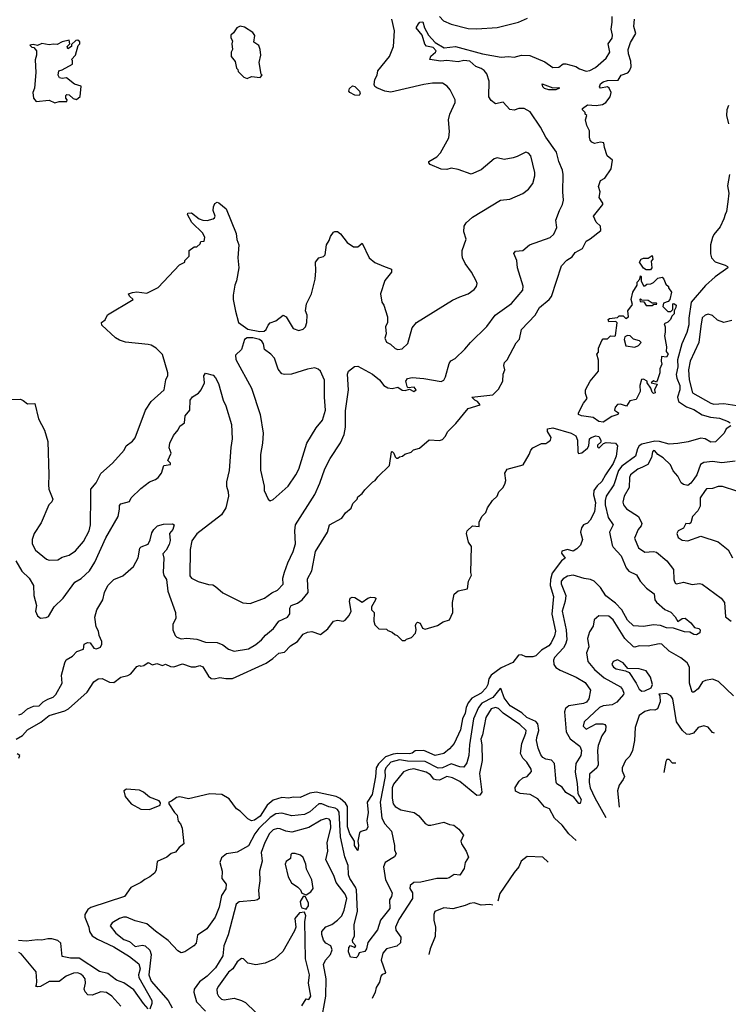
# Model space of a CAD drawing. Extents: x 2239805 to 2396427, y 665731 to 772158.
# Tile 214 of 256: x 2363810 to 2368746, y 678149 to 685002. Entities that reach past the tile are written whole.
import ezdxf

# ---------------------------------------------------------------- set-up
doc = ezdxf.new("R2010")
doc.units = 0

msp = doc.modelspace()

# ---------------------------------------------------------------- linework, layer by layer
at = {"layer": '0CON05XD'}
for points in [[(2363718.3, 682358.3), (2363815, 682360), (2363835, 682352.5), (2363865, 682327.5), (2363915, 682330), (2363941.2, 682225), (2363983.9, 682143.9), (2364006.7, 682065), (2364013.3, 681835), (2364010, 681765), (2364013.3, 681735), (2364040, 681665), (2364033.6, 681646.4), (2364013.8, 681625), (2363960.7, 681499.3), (2363910, 681425), (2363897, 681383), (2363896.7, 681355), (2363920.5, 681310.5), (2363996.1, 681246.1), (2364015, 681240), (2364075, 681243.3), (2364105, 681260), (2364155.9, 681274.1), (2364200, 681305), (2364255, 681370), (2364293.8, 681445), (2364303.8, 681485), (2364305, 681680), (2364306.2, 681735), (2364342.3, 681777.7), (2364376.4, 681843.6), (2364457.5, 681915), (2364537.5, 682005), (2364552.5, 682035), (2364595, 682067.5), (2364615, 682092.5), (2364685.8, 682284.2), (2364725.8, 682344.2), (2364816.2, 682425), (2364829.2, 682495), (2364841.4, 682525), (2364841.4, 682545), (2364805, 682672.5), (2364760, 682715), (2364725, 682736.2), (2364705, 682741.2), (2364547, 682757), (2364505, 682772.5), (2364477, 682787), (2364382.5, 682875), (2364380, 682895), (2364406.4, 682913.6), (2364422, 682948), (2364600, 683055), (2364575, 683077.5), (2364567.5, 683095), (2364595, 683103.8), (2364625, 683108.6), (2364695, 683098.8), (2364775, 683137.5), (2364923.6, 683296.4), (2364960, 683315), (2364960, 683325), (2364990, 683355), (2364990, 683395), (2365025, 683420), (2365045, 683420), (2365068.3, 683441.7), (2365071.7, 683458.3), (2365095, 683460), (2365100, 683485), (2365085, 683516.2), (2365009.7, 683589.7), (2364980, 683645), (2364982.5, 683655), (2365007.7, 683657.7), (2365061.2, 683615), (2365085, 683605.6), (2365115, 683604.4), (2365157.5, 683615), (2365168.1, 683621.9), (2365170.8, 683635), (2365157.5, 683675), (2365159.7, 683700.3), (2365168.3, 683721.7), (2365185, 683732), (2365197.9, 683727.9), (2365247.5, 683685), (2365317.5, 683515), (2365323, 683473), (2365337.5, 683435), (2365330, 683345), (2365336.2, 683275), (2365320, 683185), (2365308, 683155), (2365298, 683085), (2365298, 683055), (2365314.3, 682974.3), (2365334.3, 682894.3), (2365398.3, 682848.3), (2365481.9, 682831.9), (2365513.8, 682835), (2365526.9, 682845), (2365540, 682875), (2365555, 682891.4), (2365595, 682905.5), (2365645, 682945.8), (2365665.7, 682935), (2365715, 682852), (2365755, 682839.2), (2365785, 682848.8), (2365800, 682865), (2365810, 682895), (2365812, 682945), (2365802, 682975), (2365808, 683025), (2365842, 683095), (2365868.8, 683195), (2365873.8, 683255), (2365870, 683315), (2365895, 683343.8), (2365925.9, 683354.1), (2365937.5, 683365), (2365946.7, 683435), (2365966.2, 683465), (2365975, 683492.5), (2365995, 683522.5), (2366005, 683527.5), (2366025, 683526.7), (2366045, 683512.5), (2366090.5, 683450.5), (2366135, 683421.2), (2366165, 683421.2), (2366195, 683446.7), (2366243.6, 683343.6), (2366285, 683312.5), (2366345, 683287.5), (2366400, 683265), (2366400, 683245), (2366353, 683187), (2366323, 683093), (2366333.3, 683035), (2366346.7, 683015), (2366373, 682933), (2366373.3, 682895), (2366358.8, 682865), (2366362.5, 682815), (2366353.3, 682785), (2366365, 682757.5), (2366393.6, 682743.6), (2366425, 682713.3), (2366445, 682706.2), (2366475, 682710), (2366515, 682747.5), (2366545, 682857.5), (2366575, 682893.8), (2366825, 683048.8), (2366876.1, 683073.9), (2366935, 683093.3), (2366975.9, 683124.1), (2366992.5, 683145), (2366996.7, 683165), (2366990, 683185), (2366956.7, 683245), (2366914.1, 683304.1), (2366893.8, 683345), (2366891.2, 683365), (2366892, 683395), (2366920, 683475), (2366903.3, 683525), (2366906.7, 683565), (2366920.7, 683589.3), (2366965, 683627.5), (2367160, 683745), (2367225, 683753.3), (2367315, 683792.5), (2367355, 683822.5), (2367385, 683862.5), (2367398.8, 683915), (2367398.3, 683938.3), (2367370, 684055), (2367355, 684072.5), (2367335, 684080), (2367275, 684048.8), (2367248.3, 684041.7), (2367185, 684030), (2367135, 684040), (2367116.1, 684033.9), (2367025, 683957.5), (2366955, 683927.5), (2366865, 683960), (2366815, 683967.5), (2366785, 683960), (2366745, 683962.5), (2366670, 683995), (2366660, 684005), (2366660, 684015), (2366715, 684047.5), (2366742.5, 684075), (2366800.3, 684179.7), (2366804.3, 684225), (2366797.5, 684305), (2366807.5, 684345), (2366843.8, 684425), (2366844, 684445), (2366808.8, 684515), (2366788.8, 684538.8), (2366755, 684559.4), (2366685, 684559.5), (2366625, 684552), (2366395, 684496.7), (2366353.6, 684503.6), (2366298.3, 684528.3), (2366285, 684537.5), (2366280.3, 684550.3), (2366283.2, 684586.8), (2366300, 684615), (2366303.9, 684646.1), (2366386.7, 684745), (2366413.3, 684815), (2366420, 684925), (2366403.3, 685005)], [(2364506, 681595), (2364505, 681620), (2364515, 681633.3), (2364575, 681647.5), (2364587.5, 681675), (2364655, 681740), (2364713.3, 681785), (2364755, 681801.2), (2364775, 681816.2), (2364798.8, 681845), (2364815, 681900), (2364860, 681905), (2364860, 681915), (2364842.5, 681935), (2364866.2, 681985), (2364851.7, 682021.7), (2364856.1, 682053.9), (2364881.7, 682108.3), (2364913.6, 682146.4), (2364925, 682172.5), (2364957.5, 682195), (2364963.3, 682245), (2364996, 682285), (2364997.5, 682355), (2365014.1, 682375.9), (2365055, 682403.3), (2365073.6, 682426.4), (2365096.7, 682475), (2365093, 682523), (2365105, 682542.5), (2365157, 682527), (2365175, 682510), (2365195, 682470), (2365227.5, 682355), (2365246.7, 682315), (2365286.7, 682185), (2365290, 682085), (2365280, 682025), (2365268.8, 681865), (2365250, 681785), (2365250, 681755), (2365263.3, 681715), (2365263.8, 681685), (2365247.1, 681605), (2365216.7, 681555), (2365045, 681423.8), (2365010, 681375), (2364998, 681315), (2364995, 681130), (2365007.5, 681115), (2365052.3, 681092.3), (2365125, 681070), (2365155, 681067.5), (2365175, 681057.5), (2365225, 681012.5), (2365365, 680942.5), (2365415, 680937.5), (2365515, 680976.7), (2365566.4, 681013.6), (2365605, 681032.5), (2365645, 681072.5), (2365644.1, 681115.9), (2365654.2, 681155.8), (2365677.4, 681222.6), (2365715, 681300), (2365731.9, 681355), (2365726, 681445), (2365731.2, 681485), (2365866.4, 681696.4), (2365901.9, 681775), (2365935, 681876.7), (2365972.4, 681947.6), (2366045, 682056.7), (2366070.8, 682115), (2366080, 682165), (2366079.3, 682280.7), (2366100, 682425), (2366092.5, 682535), (2366100, 682555), (2366141.4, 682588.6), (2366165, 682590.8), (2366267.5, 682535), (2366315.9, 682495.9), (2366346.7, 682455), (2366375, 682438.8), (2366405, 682436.2), (2366445, 682444), (2366475, 682424), (2366495, 682421.2), (2366525, 682430), (2366555, 682413.3), (2366572.5, 682425), (2366557.5, 682445), (2366515, 682440), (2366509.3, 682449.3), (2366498.8, 682485), (2366512.5, 682505), (2366545, 682510.5), (2366625, 682505.4), (2366745, 682483.5), (2366765, 682492), (2366777.1, 682517.1), (2366802, 682608), (2366812.5, 682627.5), (2366842.5, 682645), (2366911.7, 682708.3), (2366950, 682755), (2367064.2, 682865.8), (2367123.3, 682945), (2367235, 683027.5), (2367315, 683120), (2367317.5, 683147.5), (2367278, 683275), (2367274, 683325), (2367251.2, 683375), (2367265, 683392), (2367315, 683396), (2367362.5, 683435), (2367505, 683487.1), (2367530, 683510), (2367550.8, 683555), (2367544.4, 683605.6), (2367570, 683675), (2367592, 683715), (2367598, 683745), (2367592.5, 683805), (2367596.2, 683925), (2367591.4, 683955), (2367564.6, 684014.6), (2367550.6, 684080.6), (2367474.2, 684185), (2367436.9, 684255), (2367365, 684361.2), (2367325, 684383.3), (2367287, 684383), (2367255, 684372.5), (2367225, 684377.5), (2367177, 684427), (2367125, 684417.5), (2367095, 684440), (2367079.2, 684465), (2367079.4, 684575), (2367064, 684625), (2367045, 684648.8), (2367025, 684663.3), (2366987, 684677), (2366945, 684714.4), (2366905, 684718.8), (2366865, 684709.7), (2366785, 684719), (2366743.3, 684713.3), (2366666.7, 684725), (2366675, 684749.2), (2366707.5, 684775), (2366712, 684785), (2366689.4, 684809.4), (2366645, 684818.5), (2366631.5, 684831.5), (2366614.3, 684894.3), (2366571.2, 684945), (2366587.6, 684972.4), (2366598, 684985), (2366617.4, 684987.4), (2366628.9, 684945), (2366658.5, 684895), (2366704.1, 684844.1), (2366766.3, 684806.3), (2366845, 684814.7), (2367034.1, 684764.1), (2367165, 684741.1), (2367215, 684746.7), (2367255, 684742.2), (2367305, 684754.4), (2367363.6, 684753.6), (2367467.9, 684707.9), (2367525, 684670), (2367565, 684672), (2367596.1, 684693.9), (2367615, 684695.8), (2367685, 684676.7), (2367709.2, 684659.2), (2367755, 684644.6), (2367781.3, 684648.7), (2367820.1, 684669.9), (2367896.1, 684733.9), (2367921.5, 684775), (2367910, 684835), (2367936.5, 684873.5), (2367938.4, 684895), (2367930, 684935), (2367938.2, 684985), (2367936.5, 685025)], [(2365745, 680940), (2365778.8, 680965), (2365819.2, 681015), (2365815, 681110), (2365844.1, 681165.9), (2365870, 681300), (2365954, 681435), (2365968.8, 681485), (2366055, 681532.5), (2366080.7, 681569.3), (2366118.3, 681601.7), (2366130, 681635), (2366160, 681665), (2366165, 681680), (2366196.4, 681703.6), (2366215, 681730), (2366270, 681785), (2366286.4, 681793.6), (2366305, 681820), (2366385, 681900), (2366400, 681995), (2366405, 681997.5), (2366416.1, 681986.1), (2366425, 681960), (2366435, 681950), (2366445, 681950), (2366455, 681960), (2366477, 681963), (2366493, 681977), (2366537, 681993), (2366553, 682007), (2366595, 682020), (2366663, 682077), (2366735, 682072.5), (2366755, 682080), (2366775, 682100), (2366793.6, 682136.4), (2366849.3, 682190.7), (2366933.6, 682296.4), (2367018.3, 682321.7), (2367000, 682345), (2366980, 682355), (2366960, 682375), (2367105, 682390), (2367145, 682430), (2367176, 682485), (2367178.8, 682535), (2367188.8, 682565), (2367183.3, 682595), (2367186.7, 682615), (2367206, 682635), (2367268, 682752), (2367292.7, 682777.3), (2367306, 682845), (2367401.2, 682945), (2367430.3, 682999.7), (2367498, 683055), (2367514.2, 683075), (2367585, 683290), (2367621.2, 683328.8), (2367657.7, 683352.3), (2367679.5, 683380.5), (2367729.7, 683410.3), (2367755, 683460), (2367785, 683476.7), (2367857.5, 683535), (2367856.1, 683566.1), (2367825, 683592.5), (2367806.7, 683635), (2367872.5, 683715), (2367872.5, 683725), (2367847.5, 683765), (2367853.3, 683805), (2367841.7, 683841.7), (2367857, 683883), (2367885, 683900), (2367930, 683965), (2367940, 684025), (2367902.5, 684055), (2367883.6, 684113.6), (2367880, 684145), (2367855, 684150), (2367815, 684141.2), (2367795, 684150), (2367785, 684162.5), (2367778.8, 684185), (2367779.3, 684229.3), (2367760, 684265), (2367752.5, 684305), (2367760, 684335), (2367750, 684345), (2367750, 684355), (2367730, 684375), (2367730, 684385), (2367765, 684410), (2367825, 684404.2), (2367868.8, 684411.2), (2367894, 684426), (2367923.3, 684465), (2367930, 684495), (2367916.2, 684525), (2367905, 684533.8), (2367855, 684526.2), (2367848, 684535), (2367857.1, 684555), (2367875, 684568.9), (2367905, 684580), (2367978.6, 684581.4), (2368000.8, 684615), (2368046.8, 684633.2), (2368058.8, 684645), (2368068.8, 684675), (2368067.7, 684712.3), (2368050.8, 684765), (2368048, 684795), (2368065, 684842.5), (2368101.2, 684905), (2368088.8, 684955), (2368093.8, 685005)], [(2366734.4, 685024.4), (2366763.3, 684995), (2366815, 684970.8), (2366935, 684941.4), (2366995, 684938.1), (2367135, 684947.5), (2367284.1, 684985.9), (2367347.7, 685012.3)], [(2365395, 684592.5), (2365425, 684607.5), (2365485, 684600), (2365500, 684615), (2365493, 684623), (2365477.5, 684705), (2365488.8, 684755), (2365486.2, 684795), (2365475, 684822.5), (2365440, 684845), (2365447, 684893), (2365435, 684912.5), (2365375, 684951.2), (2365345, 684957.5), (2365323.3, 684945), (2365299.3, 684910.7), (2365280, 684895), (2365280, 684875), (2365292.5, 684855), (2365287.5, 684835), (2365292.5, 684795), (2365282.5, 684775), (2365282.5, 684745), (2365311.7, 684711.7), (2365320, 684665), (2365330, 684655), (2365331.7, 684641.7), (2365371.7, 684601.7), (2365395, 684592.5)], [(2364055, 684423.8), (2364085, 684432.5), (2364138.3, 684431.7), (2364140, 684445), (2364132.5, 684455), (2364132.5, 684475), (2364138.3, 684481.7), (2364155, 684480), (2364183, 684453), (2364205, 684447.5), (2364231.7, 684468.3), (2364238.3, 684538.3), (2364193, 684553), (2364137, 684597), (2364105, 684592.5), (2364088.3, 684598.3), (2364077.5, 684615), (2364083.6, 684646.4), (2364107, 684653), (2364177, 684693), (2364177.5, 684717.5), (2364170, 684725), (2364200, 684755), (2364218.3, 684821.7), (2364230, 684835), (2364228.3, 684848.3), (2364215, 684860), (2364201.7, 684858.3), (2364171.7, 684828.3), (2364170, 684815), (2364145, 684800), (2364140, 684815), (2364160, 684835), (2364155, 684860), (2364105, 684847.5), (2364071.7, 684828.3), (2364045, 684832.5), (2364015, 684827.5), (2363965, 684837.5), (2363935, 684822.5), (2363905, 684830), (2363880, 684825), (2363895, 684810), (2363908.3, 684808.3), (2363927.5, 684785), (2363927.5, 684755), (2363917, 684723), (2363922.5, 684635), (2363913.3, 684525), (2363902.5, 684495), (2363906.7, 684455), (2363925, 684432.5), (2364015, 684442.5), (2364055, 684423.8)], [(2366175, 684473.8), (2366145, 684476.7), (2366108.8, 684495), (2366102.5, 684505), (2366107, 684523), (2366128.3, 684541.7), (2366145, 684537.5), (2366177.5, 684505), (2366181.7, 684488.3), (2366175, 684473.8)], [(2367495, 684512.9), (2367465, 684522), (2367454.2, 684535), (2367450, 684555), (2367525, 684528.8), (2367565, 684530), (2367570, 684525), (2367545, 684514.2), (2367495, 684512.9)], [(2368747.5, 684405), (2368737.1, 684375), (2368734.5, 684335), (2368747, 684277)], [(2368755.7, 683925), (2368740, 683845), (2368749.2, 683795), (2368744, 683735), (2368734, 683666), (2368724.3, 683645.7), (2368716.2, 683615), (2368689.3, 683560.7), (2368645, 683507.8), (2368635, 683486), (2368623.1, 683435), (2368622.7, 683372.7), (2368628.8, 683345), (2368655, 683317.5), (2368725, 683293.3), (2368740, 683285), (2368742.5, 683275), (2368655, 683211.2), (2368588.3, 683151.7), (2368487.9, 683035), (2368471.1, 682925), (2368470.9, 682879.1), (2368457.3, 682825), (2368423.1, 682745), (2368392.1, 682635), (2368395.4, 682585), (2368383.5, 682533.5), (2368386.6, 682506.6), (2368409.1, 682455), (2368408.2, 682425), (2368391.4, 682375), (2368400, 682345), (2368455, 682307.1), (2368505, 682288), (2368565, 682251.1), (2368622.5, 682235), (2368685, 682229.7), (2368745.9, 682205.9), (2368758.1, 682195)], [(2368205, 683260), (2368175, 683260), (2368155, 683272.5), (2368127.5, 683315), (2368140, 683335), (2368155, 683342.5), (2368187, 683343), (2368215, 683360), (2368220, 683335), (2368208.3, 683321.7), (2368212.5, 683275), (2368205, 683260)], [(2367875, 682201.5), (2367845, 682205.5), (2367805, 682232.2), (2367722.5, 682245), (2367703.3, 682255), (2367703.3, 682265), (2367737.5, 682332.5), (2367762.5, 682365), (2367750.7, 682400.7), (2367751.2, 682425), (2367783.9, 682486.1), (2367841.2, 682555), (2367843, 682633), (2367830, 682675), (2367841.7, 682688.3), (2367842.5, 682715), (2367865, 682770), (2367875, 682780), (2367905, 682780), (2367925, 682802.5), (2367955, 682800), (2367960, 682805), (2367971.7, 682891.7), (2367961.7, 682901.7), (2367915, 682900), (2367910, 682915), (2367918.3, 682921.7), (2367975, 682930), (2367985, 682940), (2368015, 682940), (2368032.5, 682922.5), (2368050, 682935), (2368047.5, 682975), (2368079.3, 683020.7), (2368070, 683055), (2368081.2, 683105), (2368112.5, 683155), (2368112.5, 683175), (2368130, 683195), (2368135, 683220), (2368140, 683215), (2368140, 683185), (2368155, 683150), (2368165, 683150), (2368178.3, 683161.7), (2368207, 683163), (2368225, 683172.5), (2368255, 683202.5), (2368285, 683210), (2368297, 683197), (2368311.7, 683161.7), (2368330, 683145), (2368330, 683135), (2368350, 683105), (2368340, 683055), (2368328.3, 683041.7), (2368295, 683030), (2368290, 683005), (2368325, 682970), (2368345, 682970), (2368360, 682985), (2368360, 683025), (2368367, 683027), (2368382.5, 683015), (2368381.7, 682998.3), (2368370, 682975), (2368370, 682955), (2368351.7, 682938.3), (2368342.5, 682915), (2368325, 682897.5), (2368300, 682885), (2368307.5, 682865), (2368306.1, 682826.1), (2368302.5, 682802.5), (2368316.7, 682725), (2368312.5, 682692.5), (2368326.2, 682675), (2368315, 682652.5), (2368281.7, 682658.3), (2368277.5, 682625), (2368282.5, 682605), (2368268.3, 682571.7), (2368270, 682545), (2368252.5, 682495), (2368245, 682480), (2368225, 682487.5), (2368210, 682475), (2368250, 682465), (2368232.5, 682425), (2368236.1, 682403.9), (2368225, 682400), (2368215, 682410), (2368207, 682437), (2368180, 682475), (2368180, 682485), (2368155, 682500), (2368141.7, 682498.3), (2368130, 682455), (2368132.5, 682415), (2368105, 682357.5), (2368061.2, 682348.8), (2368037, 682313), (2367995, 682326.7), (2367975, 682323.3), (2367957.5, 682305), (2367952.5, 682285), (2367982.5, 682265), (2367977.5, 682255), (2367935, 682240), (2367875, 682201.5)], [(2368215, 683012.5), (2368225, 683020), (2368248.3, 683021.7), (2368245, 683030), (2368215, 683030), (2368187, 683047), (2368145, 683050), (2368135, 683060), (2368130, 683055), (2368131.7, 683041.7), (2368158.3, 683038.3), (2368175, 683012.5), (2368215, 683012.5)], [(2368771.7, 682908.3), (2368715, 682893.3), (2368671.2, 682911.2), (2368635, 682944), (2368605, 682953.3), (2368583.9, 682946.1), (2368565, 682927.5), (2368555, 682870), (2368541.2, 682755), (2368480, 682625), (2368468.2, 682565), (2368472.9, 682495), (2368497.5, 682405), (2368625, 682332.2), (2368645, 682326.5), (2368715, 682331.6), (2368805, 682317.7)], [(2368095, 682722.5), (2368120, 682735), (2368140, 682755), (2368127, 682767), (2368085, 682777.5), (2368061.7, 682801.7), (2368045, 682803.3), (2368026.1, 682793.9), (2368020, 682775), (2368031.7, 682731.7), (2368095, 682722.5)], [(2365555, 681652.5), (2365576.4, 681663.6), (2365680, 681755), (2365733.8, 681835), (2365755, 681872.5), (2365811.2, 682055), (2365875, 682161.2), (2365920, 682215), (2365939.2, 682285), (2365932.5, 682375), (2365934.2, 682494.2), (2365905, 682556.7), (2365889.7, 682569.7), (2365865, 682578.6), (2365815, 682570), (2365704.4, 682535.6), (2365655, 682531.4), (2365635, 682538), (2365609.7, 682569.7), (2365585, 682646.2), (2365560, 682675), (2365515.8, 682705.8), (2365507.8, 682745), (2365496.5, 682765), (2365481.2, 682775), (2365435, 682786.9), (2365395, 682788.6), (2365375, 682776.7), (2365355, 682707.5), (2365312.3, 682667.7), (2365315, 682637.5), (2365425, 682437.5), (2365486.2, 682255), (2365506.2, 682125), (2365501.2, 682055), (2365486.7, 681975), (2365487, 681867), (2365512.5, 681755), (2365512.5, 681725), (2365540, 681665), (2365555, 681652.5)], [(2363786, 679995), (2363829.1, 680020.9), (2363865, 680058.6), (2363957.3, 680112.7), (2364015, 680160), (2364125, 680190.8), (2364151.2, 680205), (2364279.7, 680320.3), (2364327.7, 680392.3), (2364356.1, 680413.9), (2364385, 680416), (2364435, 680391.2), (2364465, 680388.8), (2364515, 680426.2), (2364562.3, 680437.7), (2364585, 680450), (2364625, 680500), (2364645, 680507.5), (2364655, 680503.3), (2364675, 680507.5), (2364705, 680527.5), (2364735, 680512.5), (2364765, 680520), (2364805, 680507.5), (2364825, 680516.7), (2364859.5, 680499.5), (2364882.7, 680497.3), (2364945, 680518.6), (2365005, 680498.8), (2365035, 680497.5), (2365065, 680506.7), (2365085, 680496.7), (2365125, 680433.3), (2365145, 680416.2), (2365165, 680413.8), (2365205, 680422.5), (2365245, 680415.5), (2365292.5, 680417.5), (2365526.8, 680523.2), (2365573.3, 680555), (2365615, 680593.3), (2365655, 680600), (2365697.5, 680645), (2365745, 680673.3), (2365783.9, 680726.1), (2365815, 680740), (2365845, 680743.3), (2365905, 680722.5), (2365957.7, 680762.3), (2365995, 680816.7), (2366025, 680823.3), (2366063.6, 680816.4), (2366077.3, 680822.7), (2366106.1, 680853.9), (2366120, 680885), (2366107, 680953), (2366113.3, 680975), (2366125, 680982.5), (2366145, 680980), (2366195, 680946.7), (2366235, 680976.7), (2366255, 680982.5), (2366285, 680980), (2366290, 680975), (2366287.5, 680965), (2366260, 680915), (2366260, 680895), (2366280, 680875), (2366277.5, 680815), (2366285, 680790), (2366313, 680763), (2366365, 680760), (2366375, 680750), (2366405, 680740), (2366423.6, 680723.6), (2366440, 680715), (2366475, 680680), (2366495, 680680), (2366505, 680690), (2366538.3, 680701.7), (2366568.3, 680731.7), (2366572.5, 680755), (2366568, 680785), (2366571.4, 680798.6), (2366582.3, 680807.7), (2366600.8, 680800.8), (2366615, 680766.7), (2366635, 680758.8), (2366720, 680785), (2366760, 680810), (2366803.8, 680825), (2366827.5, 680875), (2366824, 680946), (2366836.4, 681003.6), (2366865, 681027.5), (2366929.5, 681040.5), (2366935.9, 681094.1), (2366957.5, 681135), (2366952.5, 681155), (2366957.5, 681335), (2366937.5, 681365), (2366922.5, 681425), (2366927.5, 681445), (2366965, 681480), (2367010, 681475), (2367010, 681505), (2367030, 681545), (2367057.5, 681572.5), (2367068.8, 681605), (2367103.8, 681655), (2367136.2, 681685), (2367147.5, 681715), (2367176.1, 681743.9), (2367190.7, 681769.3), (2367196.2, 681795), (2367190, 681845), (2367205, 681872.5), (2367316.2, 681903.8), (2367360, 681975), (2367370, 682005), (2367385, 682022.5), (2367445, 682052.5), (2367475, 682053.3), (2367489.3, 682060.7), (2367507.5, 682075), (2367512.5, 682095), (2367486.1, 682136.1), (2367486.1, 682153.9), (2367525, 682160.6), (2367652.5, 682125), (2367683.3, 682105), (2367696, 682075), (2367697.5, 681995), (2367703, 681983), (2367725, 681987.5), (2367765, 682018.8), (2367774, 682035), (2367778.8, 682085), (2367790, 682095), (2367822.5, 682105), (2367845, 682100.8), (2367858.8, 682075), (2367858.3, 682061.7), (2367835, 682040), (2367835, 682030), (2367845, 682020), (2367877, 682053), (2367895, 682060), (2367960, 682055), (2367973.3, 682035), (2367966, 681965), (2367945, 681914), (2367890, 681835), (2367865, 681786.7), (2367832.7, 681757.3), (2367810, 681725), (2367807.8, 681695), (2367821.4, 681641.4), (2367815, 681576.7), (2367785, 681518), (2367765, 681498), (2367736.7, 681485), (2367723.8, 681465), (2367716.7, 681435), (2367730, 681385), (2367716.7, 681345), (2367691.7, 681318.3), (2367665, 681302.5), (2367625, 681313.3), (2367587, 681303), (2367585, 681290), (2367610, 681255), (2367583.9, 681236.1), (2367519.3, 681150.7), (2367506.6, 681105), (2367505.3, 681065), (2367528.1, 680988.1), (2367516.4, 680865), (2367542.5, 680745), (2367535.5, 680714.5), (2367511.2, 680665), (2367495, 680643.8), (2367445.5, 680614.5), (2367405, 680573.8), (2367385, 680567.5), (2367335, 680566.7), (2367305, 680582), (2367285, 680578.8), (2367245, 680528.5), (2367165, 680490.4), (2367095, 680440.6), (2367077.5, 680415), (2367070.4, 680375), (2367058.8, 680351.2), (2367025.2, 680314.8), (2366960.7, 680279.3), (2366933.1, 680246.9), (2366919.6, 680215), (2366912.9, 680175), (2366893.8, 680135), (2366880.2, 680059.8), (2366836.4, 679963.6), (2366805, 679926.9), (2366765, 679893.6), (2366705, 679881.4), (2366625, 679914.5), (2366565, 679914), (2366543.4, 679896.6), (2366525, 679891.5), (2366445, 679893.9), (2366410.8, 679889.2), (2366359, 679871), (2366308.4, 679821.6), (2366293.6, 679795), (2366288.3, 679731.7), (2366265, 679610), (2366231.4, 679555), (2366238, 679485), (2366228.8, 679425), (2366236.1, 679383.9), (2366225, 679362.5), (2366188.3, 679351.7), (2366177.5, 679342.5), (2366166.7, 679285), (2366170, 679255), (2366165, 679220), (2366141.2, 679255), (2366142.5, 679285), (2366110, 679335), (2366093, 679383), (2366094.6, 679505), (2366092.5, 679525), (2366079.5, 679549.5), (2366042.2, 679582.2), (2366015, 679595.6), (2365875, 679625.4), (2365830.8, 679619.2), (2365765, 679589.4), (2365715, 679590.6), (2365685, 679584.4), (2365635, 679588.5), (2365575, 679568.9), (2365535, 679535.6), (2365485, 679459.2), (2365445, 679430.4), (2365425.6, 679425.6), (2365398.7, 679438.7), (2365345, 679493.3), (2365320.3, 679510.3), (2365269.3, 679579.3), (2365218, 679608), (2365135, 679613.6), (2364985, 679580), (2364925, 679594), (2364902.1, 679587.9), (2364868.3, 679561.7), (2364850, 679555), (2364850, 679545), (2364887.5, 679485), (2364906.7, 679465), (2364914.1, 679424.1), (2364930, 679405), (2364942.5, 679375), (2364952.5, 679265), (2364920.7, 679239.3), (2364895, 679207.5), (2364865, 679197.5), (2364835.9, 679174.1), (2364767, 679143), (2364760, 679085), (2364751.2, 679065), (2364717.5, 679035), (2364682.9, 679017.1), (2364655, 678996.2), (2364585, 678960.8), (2364541.1, 678898.9), (2364305, 678822.5), (2364285, 678808), (2364264.3, 678775), (2364264.3, 678755), (2364291.9, 678685), (2364296.7, 678655), (2364315.6, 678625), (2364351.3, 678601.3), (2364465, 678550), (2364575, 678480.6), (2364640.3, 678430.3), (2364649.5, 678395), (2364638.1, 678355), (2364640, 678335), (2364730.6, 678175), (2364730.9, 678155), (2364715.6, 678115)], [(2368764, 682176), (2368731.2, 682155), (2368717.5, 682125), (2368655.9, 682064.1), (2368625, 682061.2), (2368585, 682083.8), (2368555, 682088.8), (2368466.1, 682063.9), (2368395, 682053.3), (2368335, 682048.6), (2368267.3, 682067.3), (2368235, 682069.3), (2368143.1, 682046.9), (2368125.6, 682035), (2368114.4, 682015), (2368099.4, 681965), (2368005, 681894.6), (2367982, 681865), (2367949.2, 681765), (2367895.5, 681685), (2367887.9, 681655), (2367889.6, 681625), (2367908.3, 681538.3), (2367943.8, 681485), (2367918.9, 681435), (2367938, 681345), (2367945, 681330), (2367999.7, 681269.7), (2368035, 681186.7), (2368053.6, 681163.6), (2368107.7, 681137.7), (2368133.3, 681095), (2368175.8, 681045.8), (2368228.8, 681005), (2368233.8, 680965), (2368245, 680946.7), (2368305, 680897.5), (2368345, 680878.8), (2368375.6, 680845.6), (2368395, 680813.3), (2368425, 680833.3), (2368445.8, 680835.8), (2368485, 680803.3), (2368511.2, 680771.2), (2368540, 680765), (2368550, 680755), (2368547.5, 680735), (2368525, 680720), (2368505, 680723.3), (2368479.3, 680739.3), (2368440.7, 680740.7), (2368365, 680766.2), (2368315, 680768.9), (2368274.3, 680785.7), (2368225, 680789.2), (2368155, 680778), (2368085, 680782.5), (2368045, 680822.9), (2368005.5, 680895), (2367960.8, 680940.8), (2367892.7, 680992.7), (2367855, 681050.8), (2367810.8, 681095), (2367786.4, 681106.4), (2367742.9, 681112.9), (2367665, 681136.9), (2367625, 681128.6), (2367595, 681110), (2367583.1, 681095), (2367582.2, 681075), (2367613.6, 680995), (2367610.9, 680955), (2367590, 680885), (2367617.3, 680755), (2367620.6, 680685), (2367613.1, 680655), (2367599.1, 680630.9), (2367535, 680563.3), (2367527.5, 680545), (2367531.4, 680515), (2367545, 680493.8), (2367575, 680474), (2367686.8, 680426.8), (2367748, 680388), (2367786.2, 680335), (2367773.8, 680275), (2367758.2, 680251.8), (2367737.6, 680242.4), (2367634.6, 680225.4), (2367612.8, 680207.2), (2367605.8, 680185), (2367617.8, 680045), (2367645, 679995.8), (2367712.5, 679945), (2367724.3, 679915), (2367718.9, 679881.1), (2367683.3, 679825), (2367678.9, 679765), (2367692.5, 679685), (2367697.1, 679617.1), (2367720.8, 679575), (2367715, 679547.5), (2367705, 679547.5), (2367670, 679590), (2367615, 679623.8), (2367589.7, 679659.7), (2367552.7, 679682.7), (2367546.1, 679696.1), (2367535.7, 679825), (2367515, 679849.2), (2367475, 679854.3), (2367455, 679866.2), (2367440, 679885), (2367421.7, 679931.7), (2367410.8, 679985), (2367411.4, 680005), (2367427.5, 680055), (2367420.3, 680100.3), (2367405, 680117.5), (2367342, 680145), (2367307.1, 680177.1), (2367226.8, 680226.8), (2367185, 680282.5), (2367165, 680342.5), (2367156.4, 680346.4), (2367105.2, 680284.8), (2367030, 680245), (2367007.1, 680215), (2366972, 680135), (2366943.1, 679955), (2366938.6, 679881.4), (2366925, 679830), (2366905, 679798.8), (2366875, 679801.4), (2366815, 679822.9), (2366755, 679795.4), (2366725, 679793.2), (2366635, 679839.4), (2366511.9, 679841.9), (2366455, 679851), (2366396.4, 679835), (2366360, 679795), (2366353.6, 679775), (2366357.1, 679735), (2366320.4, 679555), (2366333.6, 679443.6), (2366353.1, 679405), (2366400, 679355), (2366422, 679255), (2366420, 679225), (2366432, 679195), (2366421.2, 679175), (2366355.7, 679135), (2366343.6, 679105), (2366358.5, 679015), (2366404.5, 678925), (2366399.3, 678899.3), (2366385.7, 678875), (2366388.5, 678815), (2366323.3, 678735), (2366301.8, 678668.2), (2366235, 678580), (2366226.2, 678535), (2366215, 678517.5), (2366175, 678507.5), (2366166.7, 678485), (2366155, 678473.3), (2366115, 678477.5), (2366101.1, 678515), (2366101.9, 678545), (2366115, 678558), (2366145, 678543.3), (2366152.5, 678555), (2366130, 678580), (2366127.5, 678595), (2366141.9, 678625), (2366141.1, 678705), (2366162.9, 678795), (2366156.4, 678945), (2366150.4, 678965), (2366109.5, 679025), (2366099.8, 679049.8), (2366099.1, 679115), (2366075.5, 679175), (2366043.8, 679313.8), (2366035.7, 679485.7), (2366025, 679503.6), (2366008.1, 679515), (2365964.1, 679524.1), (2365915, 679543.5), (2365895, 679544.4), (2365831.9, 679488.1), (2365795, 679469.5), (2365705, 679461.1), (2365635, 679478.8), (2365595, 679474.5), (2365555, 679449.1), (2365476.6, 679373.4), (2365449.1, 679335), (2365405, 679251.2), (2365325, 679208.8), (2365250, 679195), (2365215, 679167.5), (2365203.8, 679135), (2365220, 679075), (2365218.8, 679025), (2365247.5, 678985), (2365247, 678953), (2365216.2, 678905), (2365198.8, 678825), (2365171.2, 678755), (2365113.3, 678675), (2365049.3, 678630.7), (2365040, 678575), (2365023.6, 678556.4), (2364960, 678515), (2364935, 678507.5), (2364910.7, 678520.7), (2364845, 678593.8), (2364757.1, 678657.1), (2364695, 678710), (2364615, 678730), (2364555, 678756.2), (2364533.9, 678756.1), (2364505, 678746.2), (2364454.4, 678715.6), (2364440, 678695), (2364480, 678645), (2364535, 678600.8), (2364575.3, 678585.3), (2364615, 678551.8), (2364665, 678560.5), (2364685, 678555.7), (2364716.7, 678525), (2364726.2, 678495), (2364710.3, 678355), (2364725, 678308.9), (2364844.4, 678175), (2364871.2, 678125)], [(2368795, 681930), (2368702.3, 681917.7), (2368635, 681926.2), (2368575, 681920), (2368551.4, 681905), (2368526, 681835), (2368507, 681803), (2368486.2, 681775), (2368465, 681760), (2368435, 681766.2), (2368417.3, 681777.3), (2368395, 681823.8), (2368361.7, 681861.7), (2368342.9, 681902.9), (2368293.4, 681953.4), (2368256.1, 681976.1), (2368235, 682002), (2368225, 682004), (2368217.5, 681995), (2368210.9, 681955), (2368185.6, 681905), (2368147.5, 681887.5), (2368116, 681874), (2368065.6, 681834.4), (2368057.5, 681815), (2368055.6, 681745), (2368020.8, 681685), (2368012, 681645), (2368016.7, 681625), (2368037.3, 681597.3), (2368120, 681545), (2368143.8, 681495), (2368139.7, 681480.3), (2368117.3, 681452.7), (2368093.3, 681393.3), (2368121.2, 681325), (2368165, 681296.2), (2368225, 681301.4), (2368245, 681295.8), (2368317.5, 681235), (2368364.3, 681175), (2368367.1, 681105), (2368375, 681080), (2368385, 681076.2), (2368435, 681087.1), (2368495, 681071.9), (2368545, 681077.5), (2368564, 681074), (2368696.7, 680975), (2368720, 680945), (2368726, 680845), (2368766.4, 680816.4)], [(2368805, 681720.6), (2368705, 681754), (2368675, 681753.8), (2368635, 681740), (2368595, 681736.2), (2368585, 681724.2), (2368550.6, 681675), (2368549.2, 681615), (2368535, 681582.5), (2368496.7, 681545), (2368485, 681500), (2368475, 681492.5), (2368450, 681495), (2368435, 681462.5), (2368396.4, 681443.6), (2368387.5, 681425), (2368397.5, 681397.5), (2368425, 681380), (2368463.9, 681373.9), (2368555, 681406.7), (2368675, 681366.7), (2368745, 681312.5), (2368775.8, 681255.8)], [(2363784, 681235), (2363825, 681163.8), (2363875.6, 681115.6), (2363905.8, 681065), (2363908.8, 680995), (2363926.2, 680925), (2363921.2, 680885), (2363935, 680852.5), (2363955, 680837.5), (2363995, 680840), (2364011.7, 680848.3), (2364050, 680915), (2364113.3, 680975), (2364195, 681086.2), (2364237.5, 681112.5), (2364296.7, 681165), (2364333, 681227), (2364410, 681395), (2364495.7, 681545), (2364506, 681595)], [(2363805, 680163.8), (2363825, 680170), (2363865, 680205.7), (2363905.7, 680224.3), (2363945, 680225.8), (2363972.9, 680255), (2364005, 680273.3), (2364044.2, 680285.8), (2364062, 680305), (2364107, 680383), (2364100.7, 680439.3), (2364124.2, 680525.8), (2364135, 680546.2), (2364179.1, 680570.9), (2364207.5, 680605), (2364255, 680620), (2364260, 680655), (2364283.6, 680666.4), (2364300, 680665), (2364327.5, 680627.5), (2364345, 680623.8), (2364372.5, 680635), (2364382.5, 680655), (2364383, 680673), (2364363.3, 680715), (2364360, 680745), (2364343.3, 680775), (2364333.6, 680843.6), (2364346.7, 680895), (2364390, 680965), (2364402, 681015), (2364424, 681065), (2364465, 681106.7), (2364528.3, 681131.7), (2364602.5, 681195), (2364635, 681257.5), (2364646.4, 681323.6), (2364656.4, 681333.6), (2364705, 681351.2), (2364718.9, 681381.1), (2364730.2, 681429.8), (2364745, 681454.2), (2364770.9, 681479.1), (2364811.1, 681491.1), (2364873.8, 681493.8), (2364886.7, 681486.7), (2364877, 681453), (2364854, 681425), (2364857.3, 681377.3), (2364850.9, 681349.1), (2364829.8, 681310.2), (2364807.5, 681285), (2364813.3, 681255), (2364808.6, 681155), (2364815, 681132.5), (2364833.3, 681105), (2364841.2, 681025), (2364896.1, 680876.1), (2364896.7, 680835), (2364876.7, 680795), (2364876.7, 680755), (2364893.3, 680715), (2364905, 680703.3), (2364935, 680693.3), (2364975, 680697.5), (2365045, 680690), (2365105, 680670), (2365185, 680668), (2365225, 680650), (2365265, 680621.2), (2365305, 680606.2), (2365405, 680624), (2365455.8, 680654.2), (2365495, 680686.2), (2365522.2, 680717.8), (2365578.1, 680765), (2365616, 680815), (2365675.4, 680844.6), (2365692.4, 680867.6), (2365692.5, 680905), (2365701.4, 680925), (2365745, 680940)], [(2368782, 680295), (2368678, 680395), (2368635, 680410.8), (2368587.7, 680402.3), (2368567.5, 680392.5), (2368535.7, 680344.3), (2368505, 680322.5), (2368495, 680322.5), (2368475.7, 680385), (2368475.7, 680495), (2368460, 680525), (2368415, 680560.8), (2368335, 680606.7), (2368282.5, 680655), (2368265, 680657.5), (2368188.6, 680641.4), (2368125, 680644.3), (2368095, 680634.3), (2368085, 680638), (2368025.4, 680695.4), (2367945, 680823.8), (2367915, 680850), (2367845, 680853.8), (2367812.5, 680825), (2367805, 680780), (2367778.3, 680741.7), (2367766.2, 680695), (2367773.6, 680636.4), (2367758.8, 680595), (2367767.5, 680535), (2367815, 680479.4), (2367880.6, 680420.6), (2367995, 680358.8), (2368009.7, 680339.7), (2368018, 680315), (2368015.6, 680304.4), (2367968.7, 680251.3), (2367936.2, 680233.8), (2367875, 680226.8), (2367848.1, 680215), (2367742, 680115), (2367736.2, 680085), (2367755, 680064.2), (2367825, 680100), (2367871.2, 680101.2), (2367885.7, 680095.7), (2367893.3, 680085), (2367891.2, 680055), (2367865, 680016.7), (2367840.8, 679950.8), (2367835.6, 679915), (2367840, 679815), (2367830, 679795), (2367779.1, 679750.9), (2367776.8, 679693.2), (2367785, 679656.2), (2367815.6, 679585), (2367892.3, 679448.5)], [(2368145, 680328), (2368165, 680331.2), (2368209.2, 680350.8), (2368218, 680375), (2368203.8, 680425), (2368175, 680470), (2368125, 680484.2), (2368046.7, 680486.7), (2368013.3, 680525), (2367975, 680546.7), (2367943.3, 680535), (2367934, 680515), (2367946.7, 680495), (2367965, 680484), (2368030, 680470), (2368055, 680457.5), (2368104.4, 680385), (2368125, 680342), (2368145, 680328)], [(2368650.6, 680035.4), (2368635, 680041.2), (2368605, 680078.8), (2368575, 680086), (2368536.7, 680075), (2368503.6, 680036.4), (2368473, 680027), (2368455, 680028.8), (2368427.5, 680055), (2368384.3, 680115), (2368359.2, 680275), (2368345, 680296.7), (2368315, 680312.5), (2368263, 680307), (2368270, 680295), (2368271.2, 680255), (2368252.5, 680205), (2368235, 680196.2), (2368205, 680197.5), (2368165, 680185.8), (2368125, 680158.8), (2368098.6, 680075), (2368093.8, 679985), (2368080, 679915), (2368061.2, 679875), (2368031.2, 679845), (2368007.5, 679795), (2368007.5, 679775), (2368023.3, 679735), (2368015, 679712.5), (2367986.7, 679675), (2367973.3, 679635), (2367986.5, 679521.4)], [(2367685.9, 679288.8), (2367635.8, 679335.8), (2367590, 679395), (2367535.5, 679445.5), (2367500, 679510), (2367465, 679524), (2367419.1, 679579.1), (2367365, 679610), (2367297, 679617), (2367265, 679632.5), (2367261.7, 679658.3), (2367288.3, 679701.7), (2367315, 679724), (2367346.2, 679735), (2367375, 679770), (2367372, 679785), (2367342, 679835), (2367315, 679861.2), (2367298, 679895), (2367307.5, 679965), (2367336.2, 680035), (2367338.2, 680055), (2367295, 680096.7), (2367178.9, 680175), (2367145, 680206.7), (2367125, 680214.5), (2367095, 680204.4), (2367057.8, 680145), (2367033.1, 680025), (2367021.6, 679995), (2367029.6, 679955), (2367030.5, 679845), (2367012.5, 679755), (2367028.8, 679625), (2367016.1, 679603.9), (2366995, 679603.3), (2366875, 679699.4), (2366825.4, 679725.4), (2366785, 679733.3), (2366735, 679710), (2366710.2, 679710.2), (2366696, 679716), (2366671.4, 679745), (2366641.2, 679765), (2366555, 679786.8), (2366518.3, 679781.7), (2366484.2, 679765.8), (2366415, 679681.2), (2366405.5, 679655), (2366404.6, 679584.6), (2366412.5, 679545), (2366425, 679526.2), (2366465, 679502), (2366557.5, 679485), (2366589.5, 679459.5), (2366635, 679406.7), (2366655, 679396.7), (2366675, 679396.7), (2366765, 679416.2), (2366805, 679400), (2366835, 679396.7), (2366868.8, 679368.8), (2366901.2, 679325), (2366883.3, 679285), (2366886.7, 679265), (2366920, 679215), (2366936.7, 679173.3), (2366913.6, 679136.4), (2366905.9, 679094.1), (2366875, 679047.5), (2366837, 679053), (2366802, 679028), (2366785.9, 679024.1), (2366715, 679024), (2366605, 678998), (2366555, 678996), (2366530, 678975), (2366528.8, 678955), (2366545.8, 678925), (2366545.5, 678884.5), (2366451.7, 678738.3), (2366427.5, 678685), (2366429.2, 678665), (2366466, 678615), (2366462.3, 678577.7), (2366436.6, 678553.4), (2366364.5, 678535.5), (2366338.6, 678505), (2366327.5, 678455), (2366359.3, 678370.7), (2366356.7, 678363.3), (2366335, 678356.7), (2366326, 678344), (2366317.4, 678302.6), (2366293.8, 678265), (2366285.8, 678234.2), (2366264.9, 678189)], [(2363805, 679862.5), (2363811.7, 679881.7), (2363791.7, 679891.7)], [(2368380.6, 679826.4), (2368358.3, 679828.3), (2368335, 679852.5), (2368318.3, 679851.7), (2368310.7, 679839.3), (2368296.7, 679761.5)], [(2364715, 679504.3), (2364787.5, 679535), (2364791.7, 679551.7), (2364782.5, 679565), (2364715, 679590.8), (2364672.9, 679625), (2364645, 679639.1), (2364555, 679645.8), (2364536.2, 679635), (2364545.5, 679595), (2364585.8, 679545), (2364655, 679507.8), (2364715, 679504.3)], [(2365908, 678015), (2365941.9, 678205), (2365944.3, 678325), (2365927.5, 678425), (2365940, 678455), (2365975.8, 678495), (2365987.1, 678527.1), (2365976.7, 678555), (2365943.3, 678575), (2365925.8, 678595.8), (2365914.2, 678635), (2365915.8, 678655), (2365942.2, 678687.8), (2365983.3, 678705), (2366025, 678733.8), (2366053.8, 678765), (2366070.8, 678805), (2366088, 678885), (2366077.5, 678915), (2366015, 678996.7), (2365997.5, 679045), (2365943.4, 679153.4), (2365955.7, 679215), (2365951.9, 679275), (2365976.5, 679375), (2365975, 679422.5), (2365965, 679438), (2365945, 679442), (2365909.7, 679430.3), (2365825, 679380), (2365705, 679347.1), (2365665, 679352.9), (2365625, 679370.8), (2365605, 679371.4), (2365575, 679362.5), (2365551.4, 679338.6), (2365518.5, 679275), (2365491.5, 679205), (2365499.5, 679145), (2365480.9, 679075), (2365482.4, 679007.6), (2365474.3, 678944.3), (2365478.8, 678885), (2365467.5, 678875), (2365448.9, 678871.1), (2365338.3, 678861.7), (2365318.6, 678845), (2365262.9, 678632.9), (2365231.8, 678555), (2365224.6, 678485.4), (2365175, 678402), (2365116.4, 678343.6), (2365062.5, 678305), (2365026, 678255), (2365024.3, 678234.3), (2365040.8, 678165), (2365105, 678101.4)], [(2365805, 678910), (2365839.3, 678930.7), (2365853.3, 678955), (2365846, 679015), (2365808.3, 679088.3), (2365803.3, 679125), (2365785, 679170), (2365767, 679187), (2365729.3, 679199.3), (2365705, 679197.5), (2365698.3, 679191.7), (2365696.1, 679163.9), (2365667, 679143), (2365660, 679125), (2365681.2, 679035), (2365703.6, 678993.6), (2365747.5, 678965), (2365766.7, 678945), (2365775, 678922.5), (2365805, 678910)], [(2367490.4, 679137.5), (2367455, 679173.3), (2367345, 679177.5), (2367302.5, 679145), (2367287.5, 679105), (2367254.2, 679065.8), (2367155, 678920), (2367141.7, 678867.6)], [(2365805, 678810), (2365822.5, 678835), (2365822.5, 678855), (2365798.3, 678898.3), (2365785, 678900), (2365763.3, 678865), (2365767.5, 678835), (2365775, 678820), (2365805, 678810)], [(2367105.4, 678839.5), (2367085, 678843.8), (2367025, 678840), (2366975, 678854), (2366945, 678850), (2366914, 678836), (2366827.7, 678812.3), (2366765, 678820), (2366701.2, 678795), (2366694, 678775), (2366694, 678735), (2366706.2, 678685), (2366705, 678620), (2366670, 678535), (2366661.2, 678495.7)], [(2365775, 678138.8), (2365805, 678187.5), (2365825, 678183.3), (2365838.1, 678205), (2365821.9, 678295), (2365829.6, 678355), (2365801.4, 678465), (2365796.7, 678725), (2365803.3, 678765), (2365795, 678790), (2365760, 678785), (2365726.7, 678745), (2365733.3, 678685), (2365725, 678660), (2365643, 678517), (2365587.5, 678465), (2365520, 678435), (2365455, 678423.8), (2365400, 678435), (2365370, 678465), (2365355, 678467.5), (2365326.1, 678443.9), (2365295.8, 678395), (2365265, 678372), (2365194, 678276), (2365183.2, 678255), (2365186.4, 678225), (2365195, 678204.4), (2365215, 678185.7), (2365235, 678180), (2365305, 678190.9), (2365356.2, 678176.2), (2365382.4, 678162.4), (2365453.5, 678093.5)], [(2364705, 678116.9), (2364672.3, 678155), (2364605, 678250), (2364535, 678298.8), (2364485, 678316.2), (2364423, 678363), (2364365, 678378), (2364225, 678470.6), (2364165, 678470.6), (2364105, 678482.5), (2364096.7, 678575), (2364075, 678593.2), (2364035, 678604.1), (2364005.4, 678604.6), (2363965, 678594.3), (2363935, 678598.5), (2363855, 678589.4), (2363802.6, 678592.6)], [(2364514.2, 678135), (2364453.1, 678205), (2364415, 678230.9), (2364375, 678235.6), (2364315, 678212.2), (2364283.8, 678215), (2364265.8, 678235), (2364259.4, 678255), (2364267.7, 678295), (2364265.4, 678325), (2364253.1, 678345), (2364235, 678359.5), (2364215, 678367.5), (2364185, 678365.6), (2364133.3, 678345), (2364085, 678307.8), (2364015, 678307.8), (2363955, 678273.8), (2363935, 678270), (2363920, 678275), (2363927.5, 678282.5), (2363930.6, 678310.6), (2363925.4, 678375.4), (2363820.3, 678500.3), (2363805, 678508.6)]]:
    msp.add_lwpolyline(points, dxfattribs=at)

doc.saveas('drawing.dxf')
